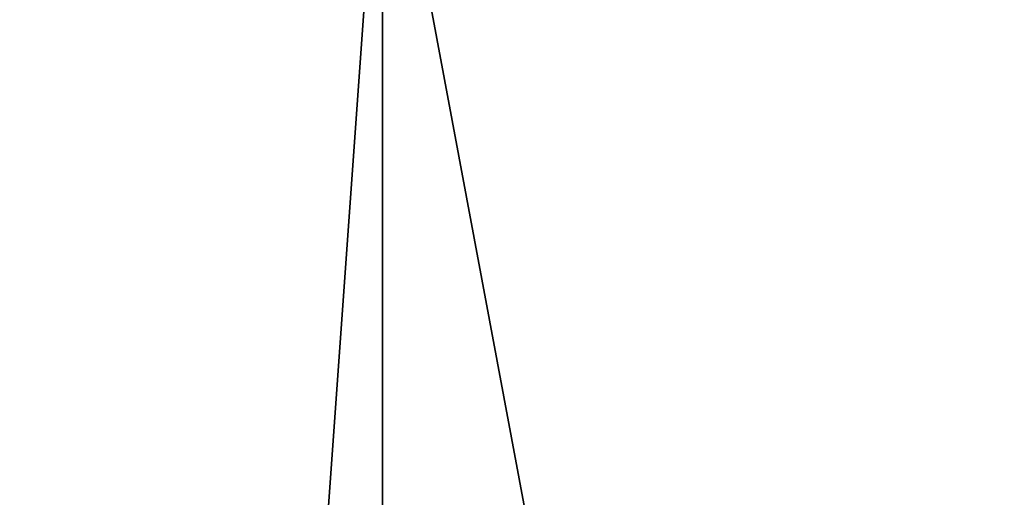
# Model space of a CAD drawing. Header units: millimetres. Extents: x -348 to 175, y 0 to 247.
# Tile 11 of 196: x -167.285 to -165.386, y 59.058 to 59.978. Entities that reach past the tile are written whole.
import ezdxf

# ---------------------------------------------------------------- set-up
doc = ezdxf.new("R2010")
doc.units = ezdxf.units.MM
doc.header["$LTSCALE"] = 65.185185
for name, color, linetype in [('1548', 7, 'CONTINUOUS'), ('1550', 7, 'CONTINUOUS'), ('1558', 7, 'CONTINUOUS'), ('1559', 7, 'CONTINUOUS')]:
    doc.layers.add(name, color=color, linetype=linetype)

msp = doc.modelspace()

# ---------------------------------------------------------------- linework, layer by layer
at = {"layer": '1548', "linetype": 'CONTINUOUS'}
for points in [[(-167.75, 26), (-164.36, 26, -10.4332), (-167.75, 60), (-167.75, 26)], [(-167.75, 60), (-164.36, 26, -10.4332), (-164.3595, 60, -10.434), (-167.75, 60)]]:
    msp.add_3dface(points, dxfattribs=at)
at = {"layer": '1550', "linetype": 'CONTINUOUS'}
for points in [[(-170.5, 60.5), (-166.5849, 60.5, -12.0496), (-170.5, 5.8), (-170.5, 60.5)], [(-170.5, 5.8), (-166.5849, 60.5, -12.0496), (-166.5849, 5.8, -12.0495), (-170.5, 5.8)], [(-166.5849, 60.5, -12.0496), (-156.3349, 60.5, -19.4967), (-166.5849, 5.8, -12.0495), (-166.5849, 60.5, -12.0496)], [(-166.5849, 5.8, -12.0495), (-156.3349, 60.5, -19.4967), (-156.3348, 5.8, -19.4967), (-166.5849, 5.8, -12.0495)]]:
    msp.add_3dface(points, dxfattribs=at)
at = {"layer": '1558', "linetype": 'CONTINUOUS'}
for points in [[(-164.36, 26, 10.4332), (-167.75, 26), (-164.3595, 60, 10.434), (-164.36, 26, 10.4332)], [(-167.75, 26), (-167.75, 60), (-164.3595, 60, 10.434), (-167.75, 26)]]:
    msp.add_3dface(points, dxfattribs=at)
at = {"layer": '1559', "linetype": 'CONTINUOUS'}
for points in [[(-170.5, 60.5), (-170.5, 5.8), (-166.5849, 5.8, 12.0495), (-170.5, 60.5)], [(-166.5849, 60.5, 12.0496), (-170.5, 60.5), (-166.5849, 5.8, 12.0495), (-166.5849, 60.5, 12.0496)], [(-156.3349, 60.5, 19.4967), (-166.5849, 60.5, 12.0496), (-156.3348, 5.8, 19.4967), (-156.3349, 60.5, 19.4967)], [(-156.3348, 5.8, 19.4967), (-166.5849, 60.5, 12.0496), (-166.5849, 5.8, 12.0495), (-156.3348, 5.8, 19.4967)]]:
    msp.add_3dface(points, dxfattribs=at)

doc.saveas('drawing.dxf')
